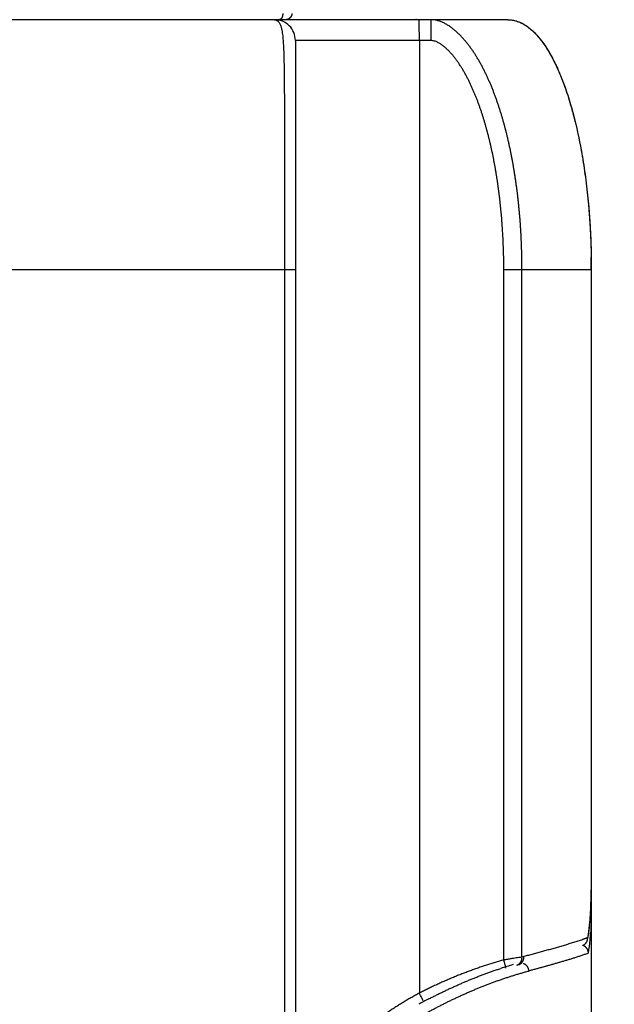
# Model space of a CAD drawing. Header units: millimetres. Extents: x 0 to 1300, y 0 to 891.
# Tile 131 of 141: x 895 to 910, y 470 to 494. Entities that reach past the tile are written whole.
import ezdxf

# ---------------------------------------------------------------- set-up
doc = ezdxf.new("R2010")
doc.units = ezdxf.units.MM
doc.header["$LTSCALE"] = 0.545669
doc.layers.add('NoLayerName_001', color=7, linetype='Continuous')
doc.layers.add('NoLayerName_008', color=7, linetype='Continuous')
doc.styles.get("Standard").update_dxf_attribs({"font": 'txt', "bigfont": 'extfont2'})
doc.dimstyles.get("Standard").update_dxf_attribs({"dimtxt": 2.5, "dimasz": 2.5, "dimexe": 1, "dimexo": 1, "dimtad": 1, "dimdec": 3, "dimzin": 0, "dimdsep": 46, "dimtxsty": 'Standard', "dimcen": 2.5, "dimadec": 3, "dimazin": 0, "dimtfac": 0.75, "dimtdec": 3, "dimtmove": 0, "dimatfit": 3, "dimfxl": 1, "dimarcsym": 0})

# ---------------------------------------------------------------- blocks, each defined once
blk = doc.blocks.new('_OPEN30')
at = {"color": 0, "linetype": 'ByBlock', "lineweight": -2}
for p, q in [((-1, 0.267949), (0, 0)), ((0, 0), (-1, -0.267949)), ((0, 0), (-1, 0))]:
    blk.add_line(p, q, dxfattribs=at)
blk = doc.blocks.new('*D43')
at = {"layer": 'Defpoints', "color": 0}
for p in [(968.819, 600), (906, 464.6), (981.868, 464.6)]:
    blk.add_point(p, dxfattribs=at)
at = {"layer": 'NoLayerName_001', "color": 0, "linetype": 'Continuous', "lineweight": 13}
for p, q in [((971.819, 600), (984.868, 600)), ((981.868, 594), (981.868, 470.6)), ((909, 464.6), (984.868, 464.6))]:
    blk.add_line(p, q, dxfattribs=at)
at = {"layer": 'NoLayerName_001', "color": 0, "lineweight": 13, "xscale": 6, "yscale": 6, "zscale": 6}
for p, rotation in [((981.868, 600), 90), ((981.868, 464.6), 270)]:
    blk.add_blockref('_OPEN30', p, dxfattribs=dict(at, rotation=rotation))
at = {"layer": 'NoLayerName_001', "color": 0, "lineweight": 13, "insert": (972.573, 530.66), "char_height": 10.5, "attachment_point": 5, "rotation": 90}
blk.add_mtext('\\W0.8000;１３６', dxfattribs=at)

msp = doc.modelspace()

# ---------------------------------------------------------------- linework, layer by layer
at = {"layer": 'NoLayerName_001', "color": 60, "linetype": 'Continuous', "lineweight": 25}
for p, q in [((907, 493.85), (883, 493.85)), ((905.15669734, 493.35), (901.9, 493.35)), ((901.9, 493.35), (901.9, 467.2790184)), ((904.87382039, 493.35), (904.87382039, 470.49379653)), ((901.9, 487.85), (888.1, 487.85)), ((901.63703704, 487.85), (901.63703704, 467.27566031)), ((906.90034396, 471.28880558), (906.90034396, 487.85)), ((909, 487.85), (906.90034396, 487.85)), ((907.33657257, 471.35859001), (907.33657257, 487.85)), ((909, 487.85), (909, 466.6)), ((908.97674117, 472.33754047), (908.99080008, 472.56612672)), ((908.91060496, 471.78435061), (908.91308806, 471.82328302))]:
    msp.add_line(p, q, dxfattribs=at)
for points in [[(908.99080008, 472.56612672), (908.99843847, 472.80264022), (908.99999995, 472.97369077)], [(908.91062811, 471.78448953), (908.9291821, 471.90380912), (908.95621337, 472.11678653), (908.97674117, 472.33754047)]]:
    msp.add_lwpolyline(points, dxfattribs=at)
for centre, radius, start, end in [((901.4, 493.35000041), 0.5, 359.999953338, 90), ((891.17148256, 487.84984258), 17.82851744, 0.000505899, 0.959529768), ((900.48687139, 472.97004508), 8.51312939, 357.121733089, 0.024528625), ((901.78393808, 472.91345393), 7.21486244, 355.213386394, 357.053347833), ((908.35742155, 473.19588234), 1.48080511, 291.539385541, 292.039400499), ((902.5634624, 472.37487703), 6.4346928, 354.588102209, 356.04910276), ((907.14502081, 476.52670378), 5.02574383, 288.751638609, 289.102359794), ((903.21432932, 472.31273822), 5.78086658, 351.467550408, 354.592812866), ((907.11760392, 471.34533563), 0.21936923, 351.682772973, 3.463943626), ((909.84779912, 462.00229841), 9.6874378, 104.751539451, 105.024084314), ((909.70082873, 462.23931031), 9.30168757, 106.100359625, 107.996338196), ((910.26836989, 460.46293039), 11.1593193, 117.599733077, 118.981569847)]:
    msp.add_arc(centre, radius, start, end, dxfattribs=at)
for points, knots in [([(901.4, 493.84999975), (901.40160531, 493.84996186), (901.4048215, 493.84994073), (901.40963859, 493.84957986), (901.41444545, 493.84902803), (901.41923107, 493.84825392), (901.42398516, 493.84727175), (901.42869724, 493.8460835), (901.43335688, 493.84469445), (901.43795362, 493.84310893), (901.44247708, 493.84133168), (901.44691729, 493.83936641), (901.45126681, 493.83721869), (901.45552291, 493.83489903), (901.45968376, 493.83241648), (901.46374766, 493.82978025), (901.46771301, 493.82699958), (901.47157784, 493.82408334), (901.47534159, 493.82104184), (901.47899833, 493.81787994), (901.48256217, 493.8146228), (901.48483863, 493.81235146), (901.48598789, 493.8112296)], [0, 0, 0, 0, 0.004817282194, 0.009645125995, 0.01448291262, 0.019329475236, 0.024183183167, 0.029042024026, 0.033903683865, 0.038765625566, 0.043625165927, 0.048479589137, 0.053328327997, 0.05817367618, 0.063017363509, 0.067860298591, 0.07270262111, 0.077543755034, 0.082382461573, 0.087216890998, 0.092044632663, 0.096862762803, 0.096862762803, 0.096862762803, 0.096862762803]), ([(901.48598789, 493.8112296), (901.50009117, 493.79066485), (901.53253328, 493.75172621), (901.55617388, 493.67950577), (901.57386352, 493.60689127), (901.58614506, 493.53300384), (901.59538772, 493.45877421), (901.60248193, 493.38428564), (901.60803506, 493.30969468), (901.61258826, 493.23503796), (901.61628023, 493.16032964), (901.61927914, 493.08558511), (901.621741, 493.01081919), (901.62384079, 492.93604446), (901.62565373, 492.8612665), (901.62720705, 492.78648628), (901.62853979, 492.7117036), (901.6300697, 492.61198922), (901.63161544, 492.48733937), (901.6332431, 492.31282238), (901.6347359, 492.08843829), (901.63610799, 491.76432447), (901.63895777, 490.34320227), (901.63697434, 489.02180432), (901.63703723, 487.85)], [0, 0, 0, 0, 0.0748084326, 0.1500538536, 0.2247884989, 0.2995761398, 0.3744171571, 0.4492225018, 0.5240128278, 0.5988042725, 0.6736022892, 0.7484074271, 0.8232157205, 0.898020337, 0.9728194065, 1.0476150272, 1.1224090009, 1.1972028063, 1.3467931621, 1.4963864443, 1.7207759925, 2.0199595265, 2.4687358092, 5.9841487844, 5.9841487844, 5.9841487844, 5.9841487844]), ([(901.59705155, 493.99869102), (901.5970261, 493.99693241), (901.59700012, 493.99341398), (901.59681147, 493.98813831), (901.59653169, 493.98286505), (901.59614348, 493.97759666), (901.59564989, 493.97233537), (901.5950485, 493.9670835), (901.59433836, 493.96184331), (901.59351812, 493.9566171), (901.59258655, 493.95140715), (901.59154235, 493.94621575), (901.59038444, 493.94104543), (901.5891114, 493.93589977), (901.58771707, 493.93078467), (901.58619587, 493.92570691), (901.58454215, 493.92067339), (901.58275028, 493.91569104), (901.58081461, 493.91076678), (901.57872949, 493.90590752), (901.57648931, 493.9011202), (901.5740883, 493.89641182), (901.57152188, 493.89179021), (901.56878473, 493.88726689), (901.56586864, 493.88285884), (901.56276681, 493.87858461), (901.55947309, 493.87446236), (901.55597733, 493.87051144), (901.55224647, 493.86677032), (901.54825042, 493.86327635), (901.54396532, 493.86007675), (901.53940036, 493.85721824), (901.53459434, 493.85474749), (901.5295945, 493.8527148), (901.52444797, 493.8512068), (901.51920703, 493.85017715), (901.51566507, 493.85011002), (901.51390767, 493.85)], [0, 0, 0, 0, 0.00527636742, 0.0105549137, 0.01583541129, 0.02111771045, 0.02640174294, 0.0316875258, 0.03697516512, 0.04226485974, 0.04755690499, 0.0528516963, 0.05814973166, 0.06345080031, 0.06875271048, 0.07405337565, 0.07935125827, 0.08464541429, 0.08993553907, 0.09522201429, 0.1005059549, 0.10578925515, 0.11107455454, 0.1163616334, 0.12164631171, 0.12692587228, 0.13219970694, 0.13746989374, 0.14274433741, 0.14803937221, 0.15338017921, 0.15877084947, 0.16417853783, 0.16957335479, 0.17493432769, 0.18025261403, 0.1855351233, 0.1855351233, 0.1855351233, 0.1855351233]), ([(901.81664373, 493.99921461), (901.81656252, 493.99662844), (901.81649839, 493.99144523), (901.81580985, 493.98368977), (901.81477222, 493.97596188), (901.81332502, 493.96828722), (901.81148945, 493.9606896), (901.80926467, 493.95319337), (901.80665602, 493.94582259), (901.80366584, 493.93860136), (901.8003018, 493.93155094), (901.79657687, 493.92468846), (901.79250251, 493.91803083), (901.78809047, 493.91159481), (901.78335242, 493.90539718), (901.77830001, 493.89945477), (901.77294493, 493.89378438), (901.76729903, 493.88840318), (901.7613789, 493.8833239), (901.75520113, 493.87855903), (901.7487823, 493.87412116), (901.742139, 493.87002286), (901.73528776, 493.86627677), (901.72824528, 493.86289529), (901.72102853, 493.85989233), (901.71365889, 493.85727673), (901.70616123, 493.85505105), (901.69856046, 493.85322111), (901.69088177, 493.85178638), (901.68314989, 493.85076889), (901.67539109, 493.85010721), (901.67020717, 493.85006919), (901.66762058, 493.85)], [0, 0, 0, 0, 0.00776230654, 0.01554354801, 0.02333993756, 0.03114737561, 0.03896167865, 0.04677880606, 0.05459508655, 0.06240751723, 0.070215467, 0.07801996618, 0.08582173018, 0.09362122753, 0.10141884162, 0.10921503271, 0.11701050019, 0.12480624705, 0.1326030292, 0.14040125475, 0.14820120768, 0.15600321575, 0.16380781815, 0.17161593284, 0.17942893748, 0.18724642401, 0.19506515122, 0.20288117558, 0.21069020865, 0.2184878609, 0.22626988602, 0.23403242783, 0.23403242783, 0.23403242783, 0.23403242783]), ([(904.80492171, 493.85286981), (904.80439326, 493.85274841), (904.80333726, 493.85249959), (904.8017447, 493.8521617), (904.80014675, 493.85184491), (904.79854308, 493.85155323), (904.79693452, 493.85128579), (904.79532156, 493.85104304), (904.79370481, 493.8508251), (904.79208483, 493.85063214), (904.79046219, 493.85046434), (904.78883747, 493.85032186), (904.78721124, 493.85020495), (904.78558408, 493.85011348), (904.78395655, 493.85004875), (904.78232925, 493.85000677), (904.78124442, 493.85000439), (904.78070225, 493.85)], [0, 0, 0, 0, 0.001626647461, 0.003254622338, 0.004883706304, 0.006513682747, 0.008144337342, 0.009775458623, 0.011406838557, 0.013038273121, 0.014669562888, 0.01630051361, 0.017930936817, 0.019560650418, 0.021189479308, 0.022817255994, 0.024443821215, 0.024443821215, 0.024443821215, 0.024443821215]), ([(904.87382039, 493.35), (904.8737908, 493.3833391), (904.87377725, 493.44584997), (904.8735381, 493.53336488), (904.87322343, 493.6062936), (904.87286478, 493.66463595), (904.87251175, 493.70839225), (904.8721783, 493.74172955), (904.87187676, 493.76673181), (904.87160529, 493.7854843), (904.87140021, 493.7979863), (904.87124504, 493.80631969), (904.87111561, 493.81256491), (904.870972, 493.81880985), (904.87081117, 493.82506359), (904.87065664, 493.83132445), (904.87042675, 493.83756688), (904.87023627, 493.8438092), (904.86968155, 493.84792903), (904.86945713, 493.85)], [0, 0, 0, 0, 0.10001734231, 0.1875325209, 0.26254549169, 0.31880543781, 0.36256278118, 0.39381857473, 0.41882227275, 0.43757494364, 0.45008189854, 0.45633328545, 0.46257944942, 0.4688215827, 0.47507294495, 0.48134724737, 0.48760843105, 0.49381713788, 0.50006643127, 0.50006643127, 0.50006643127, 0.50006643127]), ([(905.15669734, 493.35), (905.15666775, 493.3833391), (905.1566542, 493.44584997), (905.15641505, 493.53336488), (905.15610038, 493.6062936), (905.15574172, 493.66463595), (905.1553887, 493.70839225), (905.15505525, 493.74172955), (905.15475371, 493.76673181), (905.15448224, 493.7854843), (905.15427715, 493.7979863), (905.15412199, 493.80631969), (905.15399256, 493.81256491), (905.15384895, 493.81880985), (905.15368812, 493.82506359), (905.15353359, 493.83132445), (905.1533037, 493.83756688), (905.15311322, 493.8438092), (905.1525585, 493.84792903), (905.15233407, 493.85)], [0, 0, 0, 0, 0.1000173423, 0.18753252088, 0.26254549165, 0.31880543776, 0.36256278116, 0.39381857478, 0.41882227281, 0.43757494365, 0.45008189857, 0.4563332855, 0.46257944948, 0.46882158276, 0.475072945, 0.48134724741, 0.48760843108, 0.49381713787, 0.50006643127, 0.50006643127, 0.50006643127, 0.50006643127]), ([(905.31937101, 493.82620775), (905.29174963, 493.8320621), (905.23714195, 493.84752052), (905.18039168, 493.84792341), (905.15233407, 493.84999973)], [0, 0, 0, 0, 0.08470491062, 0.16910788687, 0.16910788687, 0.16910788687, 0.16910788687]), ([(906.96930758, 491.10982842), (906.96244563, 491.13708104), (906.94889009, 491.19162861), (906.9275475, 491.27319255), (906.90557866, 491.35458756), (906.88285458, 491.43577431), (906.85938354, 491.5167476), (906.83513691, 491.59749285), (906.81009702, 491.67799711), (906.78423723, 491.75824314), (906.75753053, 491.83821188), (906.72995033, 491.91788397), (906.70146964, 491.99723971), (906.67206349, 492.07625873), (906.64169536, 492.15491436), (906.61032628, 492.23317689), (906.57791842, 492.31101641), (906.54443322, 492.38840231), (906.50983608, 492.46530222), (906.4740752, 492.54167108), (906.43709499, 492.61745688), (906.39884224, 492.69260704), (906.35926227, 492.76706769), (906.31830704, 492.84078428), (906.27589918, 492.91367978), (906.23195373, 492.98566555), (906.18638996, 493.05665312), (906.13912478, 493.12655007), (906.090096, 493.19525663), (906.03919214, 493.26260546), (905.98629316, 493.32838746), (905.93129166, 493.39239086), (905.87407508, 493.45439587), (905.81456294, 493.5141882), (905.75257994, 493.57142081), (905.68795737, 493.62567972), (905.62054858, 493.67645871), (905.55016369, 493.7231398), (905.47664169, 493.76464226), (905.40016082, 493.80105985), (905.34605662, 493.81713553), (905.31937101, 493.82620775)], [0, 0, 0, 0, 0.0843096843, 0.1686179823, 0.2529248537, 0.3372303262, 0.4215350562, 0.5058403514, 0.5901477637, 0.6744565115, 0.7587653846, 0.8430741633, 0.9273836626, 1.0116952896, 1.0960079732, 1.1803205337, 1.2646335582, 1.3489494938, 1.4332716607, 1.5175967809, 1.6019202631, 1.686240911, 1.7705611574, 1.85488602, 1.9392140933, 2.0235446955, 2.1078844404, 2.1922478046, 2.2766522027, 2.3610742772, 2.4454788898, 2.5298502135, 2.6141940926, 2.6985341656, 2.7828671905, 2.8672066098, 2.951568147, 3.0359328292, 3.1203536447, 3.2047724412, 3.2893292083, 3.2893292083, 3.2893292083, 3.2893292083]), ([(907, 493.85), (907.03378195, 493.84740472), (907.10249651, 493.84589269), (907.20443049, 493.82059814), (907.30572053, 493.78183953), (907.4059722, 493.72728594), (907.50500108, 493.65790833), (907.60258776, 493.57368907), (907.69852683, 493.47486392), (907.79257417, 493.36157874), (907.88448958, 493.234098), (907.97412489, 493.0928239), (908.06127256, 492.93816926), (908.14572381, 492.77055895), (908.22726445, 492.59041874), (908.30567777, 492.39817685), (908.38074904, 492.1942657), (908.45223756, 491.97914439), (908.51996746, 491.75336098), (908.58381524, 491.51754017), (908.64363056, 491.27232979), (908.69926763, 491.0183813), (908.75057959, 490.7563464), (908.79741917, 490.48687729), (908.83964219, 490.2106294), (908.8770883, 489.92828149), (908.90969545, 489.64056118), (908.93740368, 489.34822868), (908.96021606, 489.05205565), (908.97786827, 488.7528081), (908.99111306, 488.45127494), (908.99494778, 488.24949765), (908.99749996, 488.14840198)], [0, 0, 0, 0, 0.1016444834, 0.2053734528, 0.3130899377, 0.426437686, 0.5467769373, 0.6751984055, 0.8125578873, 0.9595166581, 1.1165149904, 1.2837270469, 1.4611916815, 1.6488560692, 1.8465982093, 2.054243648, 2.271577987, 2.4983522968, 2.7342033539, 2.9786545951, 3.2312034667, 3.4913301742, 3.7585017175, 4.0321751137, 4.3118000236, 4.5968132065, 4.8865821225, 5.1804353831, 5.4776956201, 5.7776813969, 6.0797087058, 6.3830923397, 6.3830923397, 6.3830923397, 6.3830923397]), ([(906.55882058, 490.95206396), (906.55243282, 490.97802663), (906.53981729, 491.0299914), (906.51993483, 491.10769904), (906.4994539, 491.18524754), (906.4782531, 491.26259915), (906.45634023, 491.33974769), (906.43368849, 491.41667852), (906.41028024, 491.49337925), (906.3860959, 491.5698367), (906.36111516, 491.64603632), (906.33530288, 491.72195731), (906.30862562, 491.79757823), (906.28104914, 491.87287713), (906.25254178, 491.94783141), (906.22306456, 492.02241229), (906.19256805, 492.09658312), (906.16100604, 492.1703064), (906.12833079, 492.24354352), (906.09449979, 492.31625571), (906.05944361, 492.388388), (906.02308538, 492.45987743), (905.98535072, 492.53066083), (905.94616748, 492.6006719), (905.9054678, 492.66982997), (905.86311049, 492.73799038), (905.81896625, 492.804996), (905.77290237, 492.87068377), (905.72480771, 492.93489229), (905.67452461, 492.99739748), (905.62180472, 493.05785964), (905.56644106, 493.1159289), (905.50802858, 493.17103848), (905.44637618, 493.22253929), (905.38095648, 493.26938036), (905.3112537, 493.30895511), (905.23710401, 493.34218857), (905.18311426, 493.34585667), (905.15669734, 493.35)], [0, 0, 0, 0, 0.0802108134, 0.1604206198, 0.2406277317, 0.3208310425, 0.4010300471, 0.4812248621, 0.5614162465, 0.6416056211, 0.7217941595, 0.8019813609, 0.8821675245, 0.9623542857, 1.0425445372, 1.1227381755, 1.2029317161, 1.2831237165, 1.3633152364, 1.4435091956, 1.5237048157, 1.6039022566, 1.6841067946, 1.7643292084, 1.844575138, 1.9248217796, 2.00505204, 2.0852643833, 2.1654736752, 2.2456803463, 2.3258703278, 2.4060596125, 2.4862869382, 2.5666434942, 2.646953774, 2.7271231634, 2.8074079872, 2.8876275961, 2.8876275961, 2.8876275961, 2.8876275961]), ([(906.90034396, 487.85), (906.90027531, 487.87672742), (906.90023893, 487.93018543), (906.89957867, 488.01037378), (906.89855341, 488.09056518), (906.89709593, 488.17075635), (906.89522148, 488.25094412), (906.89292325, 488.33112529), (906.89020032, 488.41129669), (906.8870502, 488.49145513), (906.88347081, 488.57159743), (906.87945998, 488.65172039), (906.87501554, 488.73182083), (906.87013533, 488.81189557), (906.8648172, 488.89194142), (906.85905898, 488.97195519), (906.85285851, 489.05193371), (906.84621363, 489.13187377), (906.83912219, 489.2117722), (906.83158197, 489.29162581), (906.82359103, 489.37143149), (906.81514627, 489.4511862), (906.80624075, 489.53088667), (906.79686808, 489.6105298), (906.78702171, 489.69011249), (906.77669513, 489.76963162), (906.76588184, 489.84908409), (906.7545753, 489.92846679), (906.74276903, 490.00777663), (906.73045645, 490.08701042), (906.7176314, 490.1661645), (906.70428384, 490.24523392), (906.69040326, 490.32421301), (906.67597937, 490.40309596), (906.66100169, 490.48187692), (906.64546038, 490.56055019), (906.62934315, 490.63910949), (906.61264689, 490.71755073), (906.59533424, 490.79586161), (906.57749581, 490.87405957), (906.56499508, 490.92605017), (906.55882058, 490.95206396)], [0, 0, 0, 0, 0.0801825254, 0.1603733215, 0.2405713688, 0.3207756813, 0.4009853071, 0.4811993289, 0.5614168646, 0.6416370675, 0.7218591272, 0.8020822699, 0.8823057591, 0.962528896, 1.0427510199, 1.1229715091, 1.2031897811, 1.2834052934, 1.3636175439, 1.4438260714, 1.5240304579, 1.6042304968, 1.6844263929, 1.7646185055, 1.8448073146, 1.9249934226, 2.0051775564, 2.0853605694, 2.1655434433, 2.2457272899, 2.3259131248, 2.4061007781, 2.4862898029, 2.5664799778, 2.6466713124, 2.7268640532, 2.8070586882, 2.8872559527, 2.9674568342, 3.0476624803, 3.1278720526, 3.1278720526, 3.1278720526, 3.1278720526]), ([(907.33657296, 487.85), (907.33649811, 487.87810004), (907.33645826, 487.9343016), (907.3357394, 488.01860254), (907.33462494, 488.10290135), (907.33304288, 488.18719503), (907.33101111, 488.27148074), (907.32852342, 488.35575559), (907.32558006, 488.44001672), (907.32217957, 488.52426124), (907.31832093, 488.60848629), (907.314003, 488.69268898), (907.30922472, 488.77686649), (907.30398255, 488.86101588), (907.29827283, 488.94513421), (907.29209195, 489.02921857), (907.28543626, 489.11326602), (907.27830215, 489.19727364), (907.27068598, 489.2812385), (907.26258412, 489.36515769), (907.25399296, 489.44902828), (907.24490882, 489.5328473), (907.23532826, 489.6166116), (907.22524452, 489.70031738), (907.21465055, 489.78396054), (907.20353942, 489.86753693), (907.19190415, 489.95104238), (907.1797378, 490.03447276), (907.16703339, 490.1178239), (907.15378397, 490.20109165), (907.13998259, 490.28427187), (907.1256222, 490.36736027), (907.11069641, 490.45035189), (907.09519297, 490.53323975), (907.07909882, 490.61601568), (907.06240184, 490.69867151), (907.04508726, 490.78119842), (907.02715003, 490.86358994), (907.00854888, 490.94583078), (906.98937768, 491.02793867), (906.97594303, 491.08251903), (906.96930758, 491.10982842)], [0, 0, 0, 0, 0.0843004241, 0.1686038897, 0.2529099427, 0.3372181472, 0.4215280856, 0.505839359, 0.5901515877, 0.6744644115, 0.7587774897, 0.843090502, 0.9274031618, 1.0117152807, 1.0960267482, 1.1803375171, 1.264647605, 1.3489570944, 1.4332661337, 1.5175749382, 1.6018837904, 1.6861930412, 1.7705030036, 1.854813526, 1.9391244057, 2.0234355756, 2.1077471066, 2.1920592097, 2.2763722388, 2.3606866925, 2.4450032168, 2.5293226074, 2.6136454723, 2.6979706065, 2.7822963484, 2.8666213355, 2.9509445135, 3.0352651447, 3.1195828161, 3.2038974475, 3.2882093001, 3.2882093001, 3.2882093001, 3.2882093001]), ([(908.97363784, 472.31140956), (908.97293512, 472.30324076), (908.97155161, 472.28690129), (908.96934475, 472.26240348), (908.96705778, 472.23791283), (908.96467549, 472.21343066), (908.96220053, 472.18895679), (908.9596308, 472.16449161), (908.95696543, 472.14003562), (908.95420325, 472.11558952), (908.95134317, 472.09115408), (908.94838407, 472.06673004), (908.94532485, 472.04231816), (908.94216439, 472.0179192), (908.93890161, 471.9935339), (908.93553536, 471.96916302), (908.93206462, 471.94480731), (908.92848796, 471.92046757), (908.92480552, 471.89614434), (908.92101151, 471.87183916), (908.91712231, 471.84754988), (908.91442172, 471.83137502), (908.91308493, 471.82328554)], [0, 0, 0, 0, 0.02459689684, 0.04919370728, 0.07379075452, 0.09838837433, 0.12298691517, 0.14758666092, 0.17218748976, 0.1967891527, 0.22139141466, 0.24599405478, 0.27059686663, 0.29519965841, 0.3198022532, 0.34440448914, 0.36900621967, 0.39360731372, 0.41820765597, 0.44280714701, 0.46740570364, 0.49200325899, 0.49200325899, 0.49200325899, 0.49200325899]), ([(909, 472.44908391), (908.99998679, 472.44045218), (908.99997977, 472.4231887), (908.99985276, 472.39729371), (908.99965485, 472.37139902), (908.99937258, 472.34550467), (908.99900832, 472.31961066), (908.99856021, 472.29371716), (908.99802738, 472.26782447), (908.99740865, 472.24193307), (908.99670293, 472.21604344), (908.99590909, 472.19015608), (908.99502603, 472.16427148), (908.99405264, 472.13839014), (908.99298779, 472.11251254), (908.99183036, 472.0866392), (908.99057932, 472.06077059), (908.98923325, 472.03490722), (908.98779217, 472.00904953), (908.98625073, 471.98319829), (908.98462361, 471.95735291), (908.98344172, 471.94012932), (908.98286293, 471.93151685)], [0, 0, 0, 0, 0.02589521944, 0.05179037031, 0.07768569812, 0.10358145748, 0.12947791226, 0.15537527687, 0.18127345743, 0.20717226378, 0.23307151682, 0.25897104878, 0.28487070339, 0.31077033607, 0.33666981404, 0.36256901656, 0.38846783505, 0.41436617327, 0.44026394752, 0.46616108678, 0.4920575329, 0.51795324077, 0.51795324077, 0.51795324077, 0.51795324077]), ([(908.99999966, 472.44908391), (908.9999889, 472.45000028), (908.99998303, 472.45183437), (908.99988013, 472.45458524), (908.99972193, 472.45733611), (908.99949896, 472.46008518), (908.9992147, 472.46283078), (908.99886918, 472.46557119), (908.99846333, 472.46830472), (908.99799785, 472.47102966), (908.9974735, 472.47374431), (908.99689102, 472.47644696), (908.99625116, 472.47913591), (908.99555466, 472.48180946), (908.99480228, 472.48446591), (908.99399475, 472.48710354), (908.9931328, 472.48972079), (908.99221687, 472.49231645), (908.99124848, 472.49489037), (908.99022632, 472.49744156), (908.98915901, 472.4999736), (908.98839849, 472.50163988), (908.98802434, 472.50247574)], [0, 0, 0, 0, 0.002749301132, 0.005501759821, 0.008257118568, 0.011015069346, 0.013775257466, 0.016537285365, 0.019300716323, 0.022065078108, 0.024829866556, 0.027594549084, 0.030358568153, 0.033121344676, 0.035882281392, 0.038640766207, 0.041396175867, 0.044148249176, 0.046897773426, 0.049645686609, 0.052392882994, 0.055140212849, 0.055140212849, 0.055140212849, 0.055140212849]), ([(908.9010854, 471.81848865), (908.89924563, 471.81776601), (908.89556792, 471.81631607), (908.89004035, 471.81416919), (908.88450698, 471.8120373), (908.87896716, 471.80992216), (908.87342185, 471.80782142), (908.8678713, 471.80573454), (908.86231572, 471.80366104), (908.85675532, 471.80160043), (908.8511903, 471.79955221), (908.84562088, 471.79751589), (908.84004726, 471.79549099), (908.83446966, 471.793477), (908.8270278, 471.79080561), (908.81771661, 471.7874911), (908.80653038, 471.78355009), (908.79719995, 471.78029068), (908.79159708, 471.77834849), (908.78972974, 471.77770036)], [0, 0, 0, 0, 0.00592979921, 0.01185962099, 0.01778947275, 0.02371934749, 0.02964922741, 0.03557911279, 0.04150901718, 0.04743895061, 0.05336891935, 0.05929892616, 0.06522897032, 0.07115904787, 0.0770891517, 0.08894939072, 0.10080957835, 0.11266955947, 0.1185994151, 0.1185994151, 0.1185994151, 0.1185994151]), ([(908.76062932, 471.76772173), (908.74247507, 471.76164669), (908.70620289, 471.74938583), (908.65157366, 471.73165816), (908.59684437, 471.71424059), (908.54201371, 471.69714252), (908.487114, 471.68026973), (908.43215352, 471.66359944), (908.37713745, 471.64711638), (908.32207114, 471.63080329), (908.26695976, 471.61464353), (908.21180861, 471.59861989), (908.15662249, 471.58271675), (908.10140258, 471.56693067), (908.04615035, 471.55125721), (907.99086718, 471.53569219), (907.91711675, 471.51507762), (907.82485827, 471.48955976), (907.71404771, 471.4593021), (907.60314489, 471.42938443), (907.49217099, 471.39973486), (907.41812249, 471.38021876), (907.38110687, 471.37042953)], [0, 0, 0, 0, 0.0574312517, 0.1148636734, 0.1722978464, 0.2297328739, 0.287166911, 0.3445996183, 0.4020315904, 0.4594632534, 0.5168948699, 0.5743265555, 0.6317583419, 0.6891903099, 0.746622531, 0.8040550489, 0.8614878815, 0.9763543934, 1.0912217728, 1.2060893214, 1.3209560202, 1.4358205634, 1.4358205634, 1.4358205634, 1.4358205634]), ([(908.93121489, 471.45503317), (908.93095536, 471.45906065), (908.93062197, 471.46714765), (908.92899594, 471.47920841), (908.92671793, 471.49120061), (908.92368172, 471.50306932), (908.91993759, 471.514768), (908.91549358, 471.52624781), (908.91036905, 471.53746053), (908.90458012, 471.54835766), (908.898144, 471.55889091), (908.89107635, 471.5690115), (908.883397, 471.57867282), (908.87515083, 471.58784929), (908.86637904, 471.59651563), (908.85712322, 471.60464684), (908.84742504, 471.61221849), (908.83732511, 471.61920345), (908.82686779, 471.62558457), (908.81608336, 471.63130739), (908.8050542, 471.63645561), (908.79744724, 471.63922485), (908.79368523, 471.64068822)], [0, 0, 0, 0, 0.01210751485, 0.02426465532, 0.03646828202, 0.04871302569, 0.06099196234, 0.07329726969, 0.08562086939, 0.0979550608, 0.11029315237, 0.12263009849, 0.1349638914, 0.14729451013, 0.15961969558, 0.17193498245, 0.18423426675, 0.19651036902, 0.20875559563, 0.22096230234, 0.23312346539, 0.24523326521, 0.24523326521, 0.24523326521, 0.24523326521]), ([(908.79765975, 471.64138343), (908.79882931, 471.6418931), (908.80117746, 471.64289622), (908.80465686, 471.6445033), (908.80811163, 471.64617191), (908.81153492, 471.64791209), (908.81492594, 471.64971991), (908.81828225, 471.6515952), (908.82160185, 471.65353677), (908.82488264, 471.65554372), (908.82812253, 471.65761507), (908.83131946, 471.6597498), (908.83447121, 471.66194713), (908.83757626, 471.66420541), (908.84063036, 471.66652624), (908.84363948, 471.668899), (908.84559549, 471.67053993), (908.846579, 471.67135241)], [0, 0, 0, 0, 0.003827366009, 0.007659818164, 0.011496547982, 0.015336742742, 0.019179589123, 0.023024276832, 0.026870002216, 0.030715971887, 0.03456140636, 0.038405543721, 0.042247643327, 0.046086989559, 0.049922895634, 0.053754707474, 0.05758180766, 0.05758180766, 0.05758180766, 0.05758180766]), ([(908.846579, 471.67135241), (908.84823573, 471.67280221), (908.85159026, 471.67566084), (908.85639372, 471.68021118), (908.86105825, 471.68491406), (908.8655528, 471.68979075), (908.86987758, 471.69482639), (908.87402442, 471.70001582), (908.87798737, 471.70535129), (908.88175991, 471.71082575), (908.88533563, 471.71643194), (908.88870817, 471.72216269), (908.89187105, 471.72801095), (908.89482232, 471.73396738), (908.89756034, 471.74002288), (908.90008339, 471.74616841), (908.90238998, 471.75239488), (908.90447776, 471.75869338), (908.90634763, 471.7650544), (908.90798838, 471.7714706), (908.90943382, 471.77792662), (908.91017863, 471.78227031), (908.910578, 471.78443527)], [0, 0, 0, 0, 0.00660454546, 0.01321906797, 0.01984239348, 0.02647324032, 0.03311026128, 0.03975208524, 0.04639735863, 0.05304478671, 0.05969317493, 0.06634147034, 0.0729889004, 0.07963513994, 0.08627973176, 0.09292197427, 0.09956095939, 0.10619561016, 0.11282471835, 0.11944698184, 0.12606104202, 0.13266552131, 0.13266552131, 0.13266552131, 0.13266552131]), ([(907.33657257, 471.35859001), (907.32203555, 471.35623962), (907.28569847, 471.35032912), (907.2056958, 471.33770562), (907.11113665, 471.32285501), (907.00935509, 471.30653763), (906.94394245, 471.29593485), (906.90761052, 471.28999293), (906.90034396, 471.28880558)], [0, 0, 0, 0, 0.04417741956, 0.11044371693, 0.24297684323, 0.33133201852, 0.41968708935, 0.4417758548, 0.4417758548, 0.4417758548, 0.4417758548]), ([(907.2558465, 471.17720806), (907.25899506, 471.17816537), (907.26534943, 471.17993397), (907.27460143, 471.18348467), (907.28365603, 471.18754292), (907.29244429, 471.19218044), (907.30093388, 471.19734369), (907.30908379, 471.20301373), (907.31685991, 471.20916648), (907.32424208, 471.21577312), (907.33121618, 471.22280789), (907.33776891, 471.23024592), (907.34388693, 471.23806238), (907.34955715, 471.24623237), (907.35476532, 471.25473119), (907.35951013, 471.26352584), (907.36379212, 471.27258329), (907.36761143, 471.28187081), (907.37096825, 471.29135562), (907.37386277, 471.30100499), (907.37629501, 471.3107862), (907.37826544, 471.32066655), (907.37977267, 471.33061328), (907.38082215, 471.3405939), (907.38139385, 471.35057487), (907.3815621, 471.36052665), (907.38122071, 471.36713438), (907.38110685, 471.37042953)], [0, 0, 0, 0, 0.00987264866, 0.0197732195, 0.02969462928, 0.03962772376, 0.04956198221, 0.05948620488, 0.06939339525, 0.07929110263, 0.08918859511, 0.09909357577, 0.10901240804, 0.11895034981, 0.12891181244, 0.13889980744, 0.14891463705, 0.15895401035, 0.16901338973, 0.17908632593, 0.18916477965, 0.19923942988, 0.20929997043, 0.21933539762, 0.22933429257, 0.23928510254, 0.24917642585, 0.24917642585, 0.24917642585, 0.24917642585]), ([(908.93121322, 471.45503382), (908.91798621, 471.44965929), (908.89163747, 471.43863588), (908.85146707, 471.42374069), (908.81117119, 471.40921159), (908.77070607, 471.39516297), (908.73013749, 471.3814243), (908.68948657, 471.36793074), (908.64876001, 471.35466528), (908.60796616, 471.34160461), (908.56711289, 471.32872707), (908.52620816, 471.31601059), (908.48525996, 471.30343313), (908.44427609, 471.29097292), (908.40326444, 471.27860687), (908.3622269, 471.26633008), (908.32116452, 471.25413935), (908.2800784, 471.24203096), (908.22526684, 471.2259915), (908.15669809, 471.20612989), (908.07433751, 471.18256791), (907.991908, 471.1592477), (907.90941651, 471.13614625), (907.82686631, 471.11325387), (907.74426199, 471.09055643), (907.66160576, 471.06804855), (907.57890803, 471.04569424), (907.52373492, 471.03094551), (907.49615363, 471.02355191)], [0, 0, 0, 0, 0.0428317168, 0.0856717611, 0.1285077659, 0.1713399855, 0.2141713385, 0.2570027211, 0.2998349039, 0.3426683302, 0.3855030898, 0.4283389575, 0.4711754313, 0.5140117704, 0.5568471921, 0.599681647, 0.6425153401, 0.6853484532, 0.7281811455, 0.8138457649, 0.8995100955, 0.9851746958, 1.0708397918, 1.1565053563, 1.242171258, 1.3278372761, 1.4135031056, 1.4991683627, 1.4991683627, 1.4991683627, 1.4991683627]), ([(906.90034396, 471.28880558), (906.86535415, 471.27903196), (906.79528336, 471.25979221), (906.69069521, 471.22907947), (906.58641736, 471.19729493), (906.48251146, 471.16426714), (906.37896829, 471.13008037), (906.27579764, 471.09475036), (906.17300418, 471.0583112), (906.07059398, 471.02079207), (905.96857273, 470.98222346), (905.86694584, 470.94263538), (905.76571688, 470.90205715), (905.66489439, 470.86049924), (905.56448525, 470.81797165), (905.46449613, 470.77448396), (905.36493322, 470.73004668), (905.26580447, 470.68466686), (905.16711129, 470.63836446), (905.06887946, 470.59111127), (904.97104382, 470.54305887), (904.90626406, 470.51014336), (904.87382039, 470.49379653)], [0, 0, 0, 0, 0.1089875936, 0.217987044, 0.3269997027, 0.4360259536, 0.5450652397, 0.6541160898, 0.7631761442, 0.8722421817, 0.981310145, 1.0903751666, 1.1994327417, 1.308482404, 1.4175246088, 1.5265596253, 1.6355875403, 1.744608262, 1.8536215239, 1.962626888, 2.0716237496, 2.1806113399, 2.1806113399, 2.1806113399, 2.1806113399]), ([(905.09834757, 470.35238318), (905.12615864, 470.36680121), (905.18170223, 470.39579524), (905.26550577, 470.43834718), (905.34960192, 470.48033056), (905.43403936, 470.52163685), (905.51880032, 470.56228539), (905.60388481, 470.60226122), (905.68928808, 470.64155861), (905.77500668, 470.68016933), (905.86103678, 470.71808584), (905.9473747, 470.75530031), (906.03401629, 470.79180536), (906.12095764, 470.8275913), (906.20819673, 470.86264178), (906.29573073, 470.8969409), (906.38355656, 470.93047336), (906.47167221, 470.96322064), (906.56007162, 470.99517651), (906.64876379, 471.02628886), (906.73770156, 471.05667671), (906.79726721, 471.07610649), (906.82701458, 471.08592457)], [0, 0, 0, 0, 0.0939787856, 0.1879653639, 0.2819585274, 0.3759571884, 0.469960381, 0.5639672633, 0.65797712, 0.7519893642, 0.8460035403, 0.9400193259, 1.0340365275, 1.1280543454, 1.2220708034, 1.3160841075, 1.4100928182, 1.5040958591, 1.5980925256, 1.6920824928, 1.7860658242, 1.8800429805, 1.8800429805, 1.8800429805, 1.8800429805]), ([(906.95123078, 471.09585671), (906.95102077, 471.09689076), (906.9505692, 471.09885698), (906.95017295, 471.10191483), (906.94925116, 471.10483062), (906.94853139, 471.10784499), (906.94782358, 471.11082219), (906.94708622, 471.11378831), (906.94504521, 471.12171609), (906.94249474, 471.13163121), (906.93860428, 471.14648458), (906.93415915, 471.1633067), (906.92811161, 471.18605647), (906.92015922, 471.21571071), (906.91082992, 471.25029425), (906.9038338, 471.27596699), (906.90034396, 471.28880558)], [0, 0, 0, 0, 0.00316549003, 0.00605047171, 0.00922577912, 0.01231418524, 0.01534929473, 0.01840588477, 0.02148330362, 0.03990809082, 0.04911955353, 0.06754650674, 0.09210659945, 0.11973907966, 0.15965252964, 0.19956585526, 0.19956585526, 0.19956585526, 0.19956585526]), ([(907.21363652, 471.16582917), (907.21546667, 471.16637822), (907.21914561, 471.16742643), (907.22457285, 471.16930475), (907.22994184, 471.17136177), (907.23523508, 471.17362605), (907.24044746, 471.176084), (907.24557053, 471.17873333), (907.25059673, 471.18156871), (907.25551826, 471.18458565), (907.26032741, 471.18777941), (907.26501648, 471.19114553), (907.2695785, 471.19467932), (907.27400966, 471.19837302), (907.27830643, 471.2022195), (907.28246537, 471.20621162), (907.28648317, 471.21034217), (907.29035591, 471.21460432), (907.29408193, 471.21898974), (907.29765119, 471.22349579), (907.30108483, 471.22809856), (907.30322201, 471.23127116), (907.30430858, 471.23284303)], [0, 0, 0, 0, 0.00573221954, 0.01147319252, 0.01722220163, 0.02297829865, 0.02874034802, 0.03450706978, 0.04027708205, 0.04604894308, 0.05182119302, 0.05759239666, 0.06336165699, 0.0691291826, 0.07489503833, 0.0806589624, 0.08642039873, 0.09217852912, 0.09793230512, 0.10368047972, 0.10942163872, 0.11515423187, 0.11515423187, 0.11515423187, 0.11515423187]), ([(907.30430858, 471.23284303), (907.30509606, 471.2340542), (907.30669231, 471.23646309), (907.30895962, 471.24015841), (907.31114991, 471.24390094), (907.31324885, 471.24769827), (907.31525928, 471.25154658), (907.31717943, 471.25544473), (907.31900987, 471.25938979), (907.32075062, 471.26337888), (907.3224018, 471.26740901), (907.32396351, 471.27147722), (907.32543583, 471.27558051), (907.32681887, 471.27971593), (907.32811272, 471.28388048), (907.32931745, 471.28807121), (907.33043324, 471.29228511), (907.3314599, 471.29651927), (907.33239853, 471.30077055), (907.33324551, 471.30503654), (907.33401476, 471.30931216), (907.33444185, 471.31217462), (907.3346659, 471.31360306)], [0, 0, 0, 0, 0.00433401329, 0.008668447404, 0.013004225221, 0.017342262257, 0.021683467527, 0.026028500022, 0.030377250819, 0.034729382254, 0.039084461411, 0.043441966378, 0.047801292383, 0.052161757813, 0.056522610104, 0.0608830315, 0.06524214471, 0.069599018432, 0.073952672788, 0.078302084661, 0.082646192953, 0.086983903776, 0.086983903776, 0.086983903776, 0.086983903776]), ([(907.37036457, 471.20931724), (907.37130629, 471.20892128), (907.37319542, 471.20814098), (907.37599961, 471.20689884), (907.37878648, 471.2056143), (907.38155197, 471.20428045), (907.38429611, 471.20290018), (907.38701781, 471.20147375), (907.38971631, 471.20000214), (907.39239074, 471.19848612), (907.39504027, 471.19692653), (907.39766406, 471.1953242), (907.40026127, 471.19367993), (907.40283105, 471.19199455), (907.40537256, 471.19026889), (907.40788497, 471.18850375), (907.4103675, 471.18669995), (907.41281951, 471.18485799), (907.41524114, 471.18297881), (907.41763108, 471.18106125), (907.41999424, 471.17911135), (907.42153963, 471.17777607), (907.42231608, 471.17711284)], [0, 0, 0, 0, 0.00306473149, 0.006131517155, 0.009200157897, 0.012270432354, 0.015342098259, 0.018414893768, 0.021488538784, 0.024562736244, 0.027637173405, 0.0307115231, 0.033785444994, 0.036858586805, 0.039930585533, 0.043001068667, 0.046069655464, 0.049136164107, 0.052201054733, 0.055264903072, 0.058328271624, 0.061391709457, 0.061391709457, 0.061391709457, 0.061391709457]), ([(907.42231608, 471.17711284), (907.42446348, 471.17516564), (907.42882469, 471.17133534), (907.43499507, 471.1651797), (907.44094122, 471.15879147), (907.4466154, 471.15214084), (907.45202073, 471.14525497), (907.45714669, 471.13814571), (907.46198642, 471.13082903), (907.46653203, 471.12331978), (907.47077596, 471.11563309), (907.47471054, 471.10778382), (907.47832869, 471.09978635), (907.48162754, 471.091656), (907.48460441, 471.08340727), (907.48725663, 471.07505455), (907.48958187, 471.06661225), (907.49157646, 471.05809468), (907.49324169, 471.0495165), (907.49456041, 471.04089111), (907.49558399, 471.03223658), (907.49593417, 471.0264428), (907.49615051, 471.02355191)], [0, 0, 0, 0, 0.00869635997, 0.01740757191, 0.02613352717, 0.03487340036, 0.04362575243, 0.05238863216, 0.06115967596, 0.06993620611, 0.07871532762, 0.08749402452, 0.09626984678, 0.10504197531, 0.11380957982, 0.12257153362, 0.13132648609, 0.14007293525, 0.14880930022, 0.15753399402, 0.16624549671, 0.17494242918, 0.17494242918, 0.17494242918, 0.17494242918]), ([(903.9296915, 469.27841467), (903.95240036, 469.29739311), (903.9974592, 469.33579688), (904.0672379, 469.39075136), (904.13800591, 469.44441932), (904.20975956, 469.49676169), (904.28226365, 469.54803514), (904.35547248, 469.59827989), (904.42930708, 469.64759468), (904.50370114, 469.69606472), (904.57862437, 469.74372039), (904.65404684, 469.79059127), (904.72993853, 469.83670714), (904.8062694, 469.88209788), (904.88300977, 469.92679278), (904.96012952, 469.97082399), (905.03760659, 470.01421464), (905.11542978, 470.05697324), (905.19358737, 470.09911191), (905.27206812, 470.14064204), (905.35086079, 470.18157508), (905.42995386, 470.22192315), (905.50933752, 470.26169579), (905.58901039, 470.3008864), (905.66897034, 470.33949003), (905.7492155, 470.37750135), (905.82974396, 470.41491506), (905.91055348, 470.45172599), (905.99164169, 470.48792764), (906.07300681, 470.52351047), (906.15464644, 470.55846514), (906.23655815, 470.59278222), (906.31873955, 470.62645226), (906.4011882, 470.65946587), (906.48390175, 470.69181348), (906.56687759, 470.72348623), (906.65011404, 470.75447249), (906.73360583, 470.78477109), (906.81735993, 470.8143413), (906.90133472, 470.84328518), (906.95756136, 470.86185847), (906.98564405, 470.87123538)], [0, 0, 0, 0, 0.0887854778, 0.1775904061, 0.2664125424, 0.3552280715, 0.444023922, 0.532810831, 0.6215965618, 0.7103849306, 0.7991779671, 0.8879764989, 0.9767800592, 1.0655869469, 1.1543942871, 1.2431981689, 1.3319967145, 1.4207914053, 1.509583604, 1.5983743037, 1.6871641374, 1.7759533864, 1.8647422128, 1.9535311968, 2.0423210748, 2.1311126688, 2.2199068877, 2.3087047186, 2.3975064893, 2.4863113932, 2.5751186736, 2.6639277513, 2.7527382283, 2.8415498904, 2.9303627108, 3.0191768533, 3.1079926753, 3.1968107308, 3.2856314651, 3.3744532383, 3.4632737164, 3.4632737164, 3.4632737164, 3.4632737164]), ([(906.98564405, 470.87123538), (907.01380838, 470.88036069), (907.0700753, 470.89879843), (907.15483445, 470.9253286), (907.23979892, 470.95117088), (907.32501402, 470.97615178), (907.41042938, 471.00042037), (907.46759853, 471.01577274), (907.49615363, 471.02355191)], [0, 0, 0, 0, 0.088817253, 0.17762977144, 0.26643647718, 0.35523673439, 0.44403036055, 0.53281763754, 0.53281763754, 0.53281763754, 0.53281763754]), ([(904.87382039, 470.49379653), (904.85850013, 470.4854164), (904.82782734, 470.46871389), (904.78200857, 470.44331192), (904.73630818, 470.41769581), (904.69075092, 470.39182424), (904.6453358, 470.36570305), (904.60006874, 470.33932539), (904.55495381, 470.31268789), (904.50999571, 470.28578609), (904.4651987, 470.25861662), (904.42056626, 470.2311777), (904.37610211, 470.20346732), (904.33180994, 470.17548359), (904.28769344, 470.14722453), (904.24375625, 470.11868832), (904.20000229, 470.08987268), (904.15643445, 470.06077697), (904.1130632, 470.03138932), (904.06990151, 470.00169444), (904.0269618, 469.97167797), (903.98425667, 469.94132529), (903.94179859, 469.91062195), (903.89960043, 469.879553), (903.85767457, 469.84810615), (903.81604171, 469.81626316), (903.77474003, 469.78398858), (903.73380945, 469.75124913), (903.69328275, 469.71801962), (903.65322209, 469.68424224), (903.61357953, 469.64998168), (903.58767162, 469.62655704), (903.57465341, 469.61491845)], [0, 0, 0, 0, 0.0523873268, 0.1047761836, 0.1571661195, 0.209556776, 0.2619478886, 0.3143392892, 0.3667309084, 0.4191227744, 0.471514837, 0.523906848, 0.5762986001, 0.6286899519, 0.6810808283, 0.7334712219, 0.7858611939, 0.8382508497, 0.8906402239, 0.9430295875, 0.9954196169, 1.0478114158, 1.1002065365, 1.1526070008, 1.205015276, 1.2574307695, 1.3098477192, 1.3622612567, 1.4146681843, 1.4670671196, 1.5194586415, 1.5718454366, 1.5718454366, 1.5718454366, 1.5718454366]), ([(904.96285423, 470.31561994), (904.96215629, 470.31718553), (904.96085571, 470.32033292), (904.95868641, 470.32429423), (904.95720594, 470.32799459), (904.95567688, 470.33138004), (904.95384903, 470.33513066), (904.95107951, 470.340646), (904.94823254, 470.3462314), (904.94482236, 470.35305449), (904.94157832, 470.35960577), (904.93772126, 470.36741399), (904.93315357, 470.37657027), (904.92188359, 470.39897784), (904.90592041, 470.43062707), (904.88788952, 470.4661762), (904.87783879, 470.48590258), (904.87382039, 470.49379653)], [0, 0, 0, 0, 0.00514232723, 0.01020802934, 0.0135224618, 0.0170892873, 0.02135110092, 0.02603815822, 0.03560434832, 0.04015822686, 0.04892161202, 0.05753574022, 0.06628495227, 0.07961863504, 0.13278200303, 0.17262617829, 0.19919980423, 0.19919980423, 0.19919980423, 0.19919980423])]:
    msp.add_open_spline(points, degree=3, knots=knots, dxfattribs=at)
at = {"layer": 'NoLayerName_008', "color": 60, "linetype": 'Continuous', "lineweight": 25}
msp.add_line((909, 472.97374427), (909, 472.44908391), dxfattribs=at)
msp.add_open_spline([(907, 493.85), (907.03488614, 493.84723243), (907.10592427, 493.845612), (907.21121916, 493.81860974), (907.31579418, 493.77726086), (907.41921924, 493.71908544), (907.5212974, 493.64513347), (907.62179053, 493.55538819), (907.72047485, 493.450107), (907.81706573, 493.32945707), (907.91133842, 493.19378275), (908.00311699, 493.04353213), (908.09216974, 492.87916332), (908.17826561, 492.70114404), (908.26116764, 492.50994346), (908.34063764, 492.30603388), (908.41643137, 492.0898996), (908.48829138, 491.86208503), (908.55608153, 491.6232458), (908.61964248, 491.37408605), (908.67881261, 491.11532245), (908.73343031, 490.84767235), (908.78333323, 490.57185371), (908.82836271, 490.28858623), (908.86834334, 489.99860729), (908.90316731, 489.70270359), (908.93279659, 489.40170607), (908.95715476, 489.09646199), (908.97624682, 488.78782064), (908.98978542, 488.47662956), (908.99858102, 488.16374291), (908.99907748, 487.95465843), (909, 487.85)], degree=3, knots=[0, 0, 0, 0, 0.1049872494, 0.2122670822, 0.3239224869, 0.4417385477, 0.5671781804, 0.7014021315, 0.8453114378, 0.999591, 1.1646466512, 1.3406189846, 1.5275164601, 1.7252524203, 1.9336689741, 2.1525546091, 2.3816572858, 2.6206602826, 2.869082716, 3.1263816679, 3.3919921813, 3.6653325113, 3.9458082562, 4.2328156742, 4.5257420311, 4.8239143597, 5.1265970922, 5.4330452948, 5.7425090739, 6.054235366, 6.3674695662, 6.6814570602, 6.6814570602, 6.6814570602, 6.6814570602], dxfattribs=at)

# ---------------------------------------------------------------- dimensions: what is measured, and where the dimension line sits
at = {"layer": 'NoLayerName_001', "color": 3, "linetype": 'Continuous', "lineweight": 13}
dim = msp.add_linear_dim(base=(981.86808433, 464.6), p1=(968.81931393, 600), p2=(906, 464.6), angle=270, text='\\W0.8000;１３６', dimstyle='Standard', override={"dimtxt": 10.5, "dimasz": 6, "dimexe": 3, "dimexo": 3, "dimgap": 3, "dimdec": 8, "dimzin": 8, "dimblk": 'OPEN30', "dimclrd": 0, "dimclre": 0, "dimclrt": 0, "dimtp": 0, "dimtm": 0, "dimlwd": 13, "dimlwe": 13}, dxfattribs=at)
dim.commit()
dim.dimension.update_dxf_attribs({"geometry": '*D43', "text_midpoint": (981.86808433, 530.65965147), "dimtype": 160})

doc.saveas('drawing.dxf')
